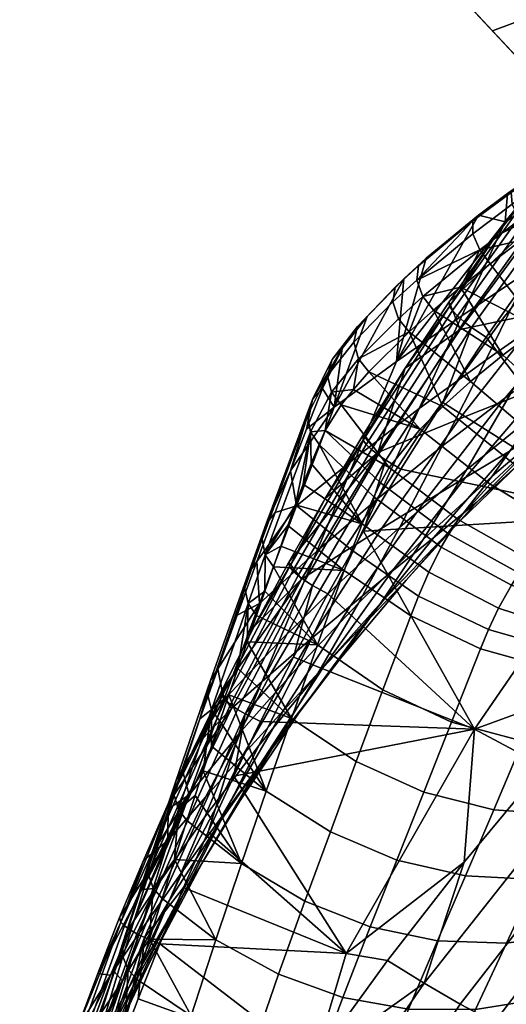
# Model space of a CAD drawing. Header units: millimetres. Extents: x -271 to 271, y -271 to 298.
# Tile 75 of 107: x -258 to -220, y 127 to 203. Entities that reach past the tile are written whole.
import ezdxf

# ---------------------------------------------------------------- set-up
doc = ezdxf.new("R2010")
doc.units = ezdxf.units.MM
doc.header["$MEASUREMENT"] = 0
for name, color, linetype in [('operadlo', 23, 'Continuous'), ('podnoz', 7, 'Continuous'), ('sedak', 23, 'Continuous')]:
    doc.layers.add(name, color=color, linetype=linetype)

msp = doc.modelspace()

# ---------------------------------------------------------------- meshes
at = {"layer": 'operadlo'}
mesh = msp.add_polyface(dxfattribs=at)
corners = [(-215.197, 188.495, 828.445), (-208.967, 194.122, 829.62), (-215.937, 189.607, 828.406), (-219.21, 187.29, 827.154), (-219.087, 185.716, 826.874), (-221.487, 183.893, 825.482), (-222.29, 184.967, 825.436), (-222.391, 187.646, 822.434), (-226.434, 184.31, 819.028), (-227.032, 183.72, 820.063), (-222.828, 187.201, 823.621), (-216.494, 191.9, 825.17), (-220.15, 189.332, 823.716), (-219.867, 189.42, 825.26), (-216.707, 191.63, 826.46), (-209.934, 196.069, 826.325), (-214.543, 181.099, 825.533), (-211.216, 183.252, 826.846), (-214.901, 190.474, 810.426), (-218.4, 183.387, 780.465), (-223.681, 179.856, 781.754), (-220.321, 187.145, 811.556), (-209.277, 193.781, 809.31), (-212.892, 186.901, 779.194), (-216.986, 188.05, 402.253), (-217.441, 190.986, 375.391), (-221.104, 186.005, 376.673), (-224.645, 180.94, 377.977), (-228.729, 176.319, 783.056), (-224.402, 180.258, 376.008), (-224.633, 180.586, 376.66), (-217.448, 190.641, 374.057), (-217.23, 190.302, 373.394), (-224.014, 179.848, 375.453), (-216.853, 189.869, 372.83), (-223.499, 179.393, 375.059), (-216.348, 189.385, 372.433), (-222.914, 178.942, 374.856), (-215.774, 188.9, 372.235), (-213.664, 195.874, 374.134), (-214.663, 188.097, 372.366), (-218.281, 183.188, 373.656), (-209.593, 195.24, 828.888), (-216.523, 190.796, 827.698), (-222.822, 186.218, 824.771), (-219.771, 188.512, 826.464), (-227.163, 182.625, 821.079)]
mesh.append_faces([[corners[k] for k in face] for face in [(0, 1, 2, 2), (2, 3, 0, 0), (0, 3, 4, 4), (5, 4, 6, 6), (3, 6, 4, 4), (7, 8, 9, 9), (10, 7, 9, 9), (11, 12, 13, 13), (12, 7, 10, 10), (11, 13, 14, 14), (13, 12, 10, 10), (14, 15, 11, 11), (4, 16, 17, 0), (18, 19, 20, 21), (22, 23, 19, 18), (24, 25, 26, 26), (24, 26, 27, 27), (21, 28, 7, 7), (21, 11, 18, 18), (7, 12, 21, 21), (12, 11, 21, 21), (11, 15, 18, 18), (29, 30, 31, 32), (33, 29, 32, 34), (35, 33, 34, 36), (37, 35, 36, 38), (31, 25, 39, 39), (31, 26, 25, 25), (30, 26, 31, 31), (38, 40, 41, 41), (2, 42, 43, 43), (42, 14, 43, 43), (44, 6, 3, 45), (45, 3, 2, 43), (13, 45, 43, 14), (10, 44, 45, 13), (46, 6, 44, 44), (10, 46, 44, 44), (46, 10, 9, 9)]])
mesh = msp.add_polyface(dxfattribs=at)
corners = [(-223.766, 182.071, 823.772), (-221.487, 183.893, 825.482), (-222.29, 184.967, 825.436), (-226.689, 181.341, 821.693), (-217.657, 178.936, 823.759), (-220.495, 176.805, 821.524), (-225.858, 180.302, 821.774), (-227.747, 178.608, 819.5), (-223.002, 174.754, 818.861), (-225.141, 172.828, 815.817), (-226.9, 171.061, 812.455), (-221.488, 166.816, 810.719), (-219.734, 168.438, 813.858), (-217.633, 170.193, 816.707), (-214.284, 164.938, 811.268), (-212.269, 166.511, 813.882), (-215.195, 172.052, 819.208), (-212.458, 173.979, 821.32), (-214.543, 181.099, 825.533), (-219.087, 185.716, 826.874), (-228.401, 167.982, 377.65), (-225.152, 173.128, 376.299), (-211.327, 164.377, 381.535), (-221.777, 178.197, 374.967), (-218.281, 183.188, 373.656), (-228.729, 176.319, 783.056), (-220.321, 187.145, 811.556), (-223.681, 179.856, 781.754), (-218.4, 183.387, 780.465), (-221.827, 176.429, 750.49), (-226.966, 172.665, 751.938), (-219.912, 173.821, 718.908), (-223.318, 167.919, 688.75), (-228.466, 163.473, 690.498), (-225.182, 169.766, 720.497), (-216.437, 180.179, 749.061), (-212.892, 186.901, 779.194), (-217.876, 172.333, 687.03), (-221.314, 167.419, 656.734), (-226.655, 162.526, 658.607), (-214.369, 177.849, 717.345), (-215.661, 172.257, 654.898), (-219.115, 168.516, 624.515), (-224.688, 163.117, 626.492), (-212.143, 176.702, 685.343), (-216.664, 171.364, 592.161), (-220.054, 169.304, 561.804), (-225.831, 162.69, 563.983), (-222.506, 165.421, 594.221), (-213.212, 173.831, 622.581), (-220.592, 173.172, 498.779), (-223.846, 171.868, 468.327), (-229.854, 163.404, 470.791), (-226.648, 165.37, 501.131), (-217.278, 174.47, 529.228), (-223.382, 167.332, 531.466), (-213.905, 175.78, 559.679), (-217.414, 180.118, 465.929), (-220.64, 179.453, 435.362), (-227.041, 170.561, 437.87), (-214.132, 180.779, 496.491), (-210.793, 181.436, 527.049), (-213.806, 188.094, 432.927), (-216.986, 188.05, 402.253), (-223.809, 178.789, 404.794), (-210.571, 188.138, 463.601), (-224.645, 180.94, 377.977), (-224.633, 180.586, 376.66), (-221.104, 186.005, 376.673), (-215.774, 188.9, 372.235), (-222.914, 178.942, 374.856)]
mesh.append_faces([[corners[k] for k in face] for face in [(0, 1, 2, 2), (2, 3, 0, 0), (4, 0, 5, 5), (1, 0, 4, 4), (6, 7, 8, 8), (5, 6, 8, 8), (6, 5, 0, 0), (9, 10, 11, 12), (13, 12, 14, 15), (8, 9, 12, 13), (5, 8, 13, 16), (4, 5, 16, 17), (1, 4, 18, 19), (20, 21, 22, 22), (23, 22, 21, 21), (22, 23, 24, 24), (25, 26, 27, 27), (28, 29, 30, 27), (31, 32, 33, 34), (35, 31, 34, 29), (36, 35, 29, 28), (37, 38, 39, 32), (40, 37, 32, 31), (41, 42, 43, 38), (44, 41, 38, 37), (45, 46, 47, 48), (49, 45, 48, 42), (50, 51, 52, 53), (54, 50, 53, 55), (56, 54, 55, 46), (57, 58, 59, 51), (60, 57, 51, 50), (61, 60, 50, 54), (62, 63, 64, 58), (65, 62, 58, 57), (63, 66, 64, 64), (67, 66, 68, 68), (69, 24, 23, 70), (21, 70, 23, 23)]])
mesh = msp.add_polyface(dxfattribs=at)
corners = [(-225.858, 180.302, 821.774), (-223.766, 182.071, 823.772), (-226.689, 181.341, 821.693), (-227.747, 178.608, 819.5), (-231.668, 176.515, 814.038), (-230.861, 175.514, 814.19), (-228.58, 179.631, 819.395), (-233.771, 173.939, 807.927), (-232.068, 174.15, 811.207), (-225.141, 172.828, 815.817), (-223.002, 174.754, 818.861), (-228.165, 182.725, 816.943), (-230.996, 179.794, 812.066), (-231.748, 179.028, 812.79), (-228.827, 182.068, 817.881), (-233.719, 176.475, 806.966), (-226.434, 184.31, 819.028), (-227.032, 183.72, 820.063), (-235.239, 173.361, 796.565), (-232.929, 177.312, 806.458), (-234.461, 174.227, 796.249), (-223.681, 179.856, 781.754), (-226.966, 172.665, 751.938), (-231.849, 168.899, 753.403), (-228.729, 176.319, 783.056), (-220.64, 179.453, 435.362), (-223.809, 178.789, 404.794), (-230.178, 169.254, 407.412), (-227.041, 170.561, 437.87), (-224.645, 180.94, 377.977), (-228.06, 175.796, 379.301), (-233.543, 172.787, 784.369), (-222.391, 187.646, 822.434), (-231.074, 169.896, 378.706), (-231.314, 170.212, 379.348), (-224.633, 180.586, 376.66), (-224.402, 180.258, 376.008), (-230.676, 169.509, 378.16), (-224.014, 179.848, 375.453), (-230.151, 169.085, 377.768), (-223.499, 179.393, 375.059), (-222.29, 184.967, 825.436), (-227.163, 182.625, 821.079), (-229.019, 180.926, 818.814), (-232.031, 177.82, 813.533), (-234.061, 175.239, 807.513), (-235.604, 172.142, 796.932)]
mesh.append_faces([[corners[k] for k in face] for face in [(0, 1, 2, 2), (3, 0, 2, 2), (4, 5, 3, 3), (2, 6, 3, 3), (6, 4, 3, 3), (7, 8, 4, 4), (4, 8, 5, 5), (5, 9, 3, 3), (9, 10, 3, 3), (11, 12, 13, 13), (14, 11, 13, 13), (15, 13, 12, 12), (16, 11, 14, 14), (17, 16, 14, 14), (18, 15, 19, 19), (12, 19, 15, 15), (19, 20, 18, 18), (21, 22, 23, 24), (25, 26, 27, 28), (26, 29, 30, 30), (27, 26, 30, 30), (31, 20, 19, 19), (12, 31, 19, 19), (24, 11, 16, 16), (31, 11, 24, 24), (12, 11, 31, 31), (32, 24, 16, 16), (33, 34, 35, 36), (37, 33, 36, 38), (39, 37, 38, 40), (35, 30, 29, 29), (2, 41, 42, 42), (43, 6, 2, 42), (14, 43, 42, 17), (44, 4, 6, 43), (13, 44, 43, 14), (45, 7, 4, 44), (15, 45, 44, 13), (18, 46, 45, 15)]])
mesh = msp.add_polyface(dxfattribs=at)
corners = [(-232.068, 174.15, 811.207), (-233.771, 173.939, 807.927), (-233.02, 172.948, 808.112), (-234.721, 169.889, 797.445), (-235.389, 170.875, 797.25), (-235.334, 168.405, 791.808), (-235.959, 166.804, 785.728), (-234.245, 170.981, 801.596), (-236.557, 165.201, 779.645), (-238.898, 161.344, 761.223), (-230.861, 175.514, 814.19), (-226.9, 171.061, 812.455), (-225.141, 172.828, 815.817), (-229.289, 168.098, 805.059), (-236.928, 167.835, 772.436), (-235.239, 173.361, 796.565), (-235.704, 171.071, 784.572), (-238.824, 163.731, 760.591), (-234.461, 174.227, 796.249), (-223.947, 164.063, 803.829), (-221.488, 166.816, 810.719), (-231.393, 163.744, 789.413), (-230.478, 165.841, 797.215), (-229.963, 166.92, 801.152), (-228.729, 176.319, 783.056), (-231.849, 168.899, 753.403), (-236.472, 165.145, 754.879), (-233.543, 172.787, 784.369), (-226.966, 172.665, 751.938), (-230.177, 165.698, 722.108), (-234.892, 161.631, 723.737), (-221.827, 176.429, 750.49), (-225.182, 169.766, 720.497), (-223.846, 171.868, 468.327), (-227.041, 170.561, 437.87), (-232.997, 161.434, 440.447), (-229.854, 163.404, 470.791), (-231.346, 170.573, 380.646), (-234.256, 165.701, 381.9), (-230.178, 169.254, 407.412), (-228.06, 175.796, 379.301), (-238.127, 164.609, 760.296), (-229.559, 168.667, 377.561), (-230.151, 169.085, 377.768), (-223.499, 179.393, 375.059), (-222.914, 178.942, 374.856), (-231.314, 170.212, 379.348), (-224.633, 180.586, 376.66), (-225.152, 173.128, 376.299), (-228.401, 167.982, 377.65), (-235.604, 172.142, 796.932), (-234.061, 175.239, 807.513), (-239.126, 162.551, 760.929)]
mesh.append_faces([[corners[k] for k in face] for face in [(0, 1, 2, 2), (3, 4, 5, 5), (6, 5, 4, 4), (7, 4, 3, 3), (2, 1, 7, 7), (4, 7, 1, 1), (8, 6, 4, 4), (9, 8, 4, 4), (10, 11, 12, 12), (2, 13, 11, 11), (2, 11, 0, 0), (10, 0, 11, 11), (14, 15, 16, 16), (17, 15, 14, 14), (16, 15, 18, 18), (11, 13, 19, 20), (21, 3, 5, 5), (6, 21, 5, 5), (3, 22, 23, 7), (7, 23, 13, 13), (2, 7, 13, 13), (24, 25, 26, 27), (28, 29, 30, 25), (31, 32, 29, 28), (33, 34, 35, 36), (37, 38, 39, 39), (39, 40, 37, 37), (26, 41, 14, 14), (16, 18, 27, 27), (14, 16, 27, 27), (14, 27, 26, 26), (42, 43, 44, 45), (46, 37, 40, 40), (40, 47, 46, 46), (38, 37, 46, 46), (45, 48, 49, 42), (50, 4, 1, 51), (52, 9, 4, 50), (17, 52, 50, 15)]])
mesh = msp.add_polyface(dxfattribs=at)
corners = [(-238.256, 160.396, 761.411), (-237.692, 161.996, 767.488), (-238.898, 161.344, 761.223), (-237.127, 163.598, 773.565), (-236.557, 165.201, 779.645), (-236.928, 167.835, 772.436), (-238.127, 164.609, 760.296), (-238.824, 163.731, 760.591), (-232.779, 160.131, 775.575), (-232.197, 161.708, 781.674), (-231.393, 163.744, 789.413), (-230.478, 165.841, 797.215), (-234.721, 169.889, 797.445), (-235.959, 166.804, 785.728), (-234.85, 154.357, 753.203), (-238.916, 158.516, 754.272), (-231.849, 168.899, 753.403), (-234.892, 161.631, 723.737), (-239.322, 157.579, 725.38), (-236.472, 165.145, 754.879), (-230.177, 165.698, 722.108), (-233.313, 159.013, 692.271), (-237.857, 154.553, 694.064), (-228.466, 163.473, 690.498), (-231.677, 157.595, 660.511), (-236.375, 152.643, 662.442), (-226.655, 162.526, 658.607), (-229.923, 157.652, 628.509), (-234.816, 152.138, 630.559), (-229.854, 163.404, 470.791), (-232.997, 161.434, 440.447), (-238.492, 152.09, 443.087), (-235.424, 154.742, 473.316), (-226.648, 165.37, 501.131), (-232.291, 157.391, 503.54), (-227.041, 170.561, 437.87), (-230.178, 169.254, 407.412), (-236.078, 159.464, 410.101), (-234.256, 165.701, 381.9), (-237.053, 160.768, 383.17), (-239.738, 155.776, 384.456), (-241.047, 156.666, 730.46), (-239.528, 160.815, 746.035), (-236.755, 160.1, 381.258), (-237.004, 160.404, 381.889), (-231.314, 170.212, 379.348), (-231.074, 169.896, 378.706), (-236.349, 159.734, 380.719), (-230.676, 169.509, 378.16), (-235.818, 159.339, 380.329), (-230.151, 169.085, 377.768), (-235.219, 158.953, 380.118), (-229.559, 168.667, 377.561), (-231.278, 163.183, 378.911), (-234.046, 158.323, 380.186), (-240.465, 158.757, 746.661), (-240.219, 157.569, 746.949), (-239.126, 162.551, 760.929), (-240.193, 159.928, 746.329), (-239.573, 156.638, 747.132)]
mesh.append_faces([[corners[k] for k in face] for face in [(0, 1, 2, 2), (3, 2, 1, 1), (2, 3, 4, 4), (5, 6, 7, 7), (3, 8, 9, 4), (8, 3, 1, 1), (4, 9, 10, 10), (11, 12, 10, 10), (4, 10, 13, 13), (8, 1, 0, 0), (14, 0, 15, 15), (16, 17, 18, 19), (20, 21, 22, 17), (23, 24, 25, 21), (26, 27, 28, 24), (29, 30, 31, 32), (33, 29, 32, 34), (35, 36, 37, 30), (36, 38, 39, 39), (37, 39, 40, 40), (36, 39, 37, 37), (18, 41, 42, 42), (6, 19, 42, 42), (42, 19, 18, 18), (43, 44, 45, 46), (47, 43, 46, 48), (49, 47, 48, 50), (51, 49, 50, 52), (44, 39, 38, 38), (44, 40, 39, 39), (45, 44, 38, 38), (52, 53, 54, 51), (55, 56, 2, 57), (58, 55, 57, 7), (56, 59, 15, 15), (2, 15, 0, 0), (56, 15, 2, 2), (7, 6, 42, 58), (41, 58, 42, 42)]])
mesh = msp.add_polyface(dxfattribs=at)
corners = [(-232.197, 161.708, 781.674), (-232.779, 160.131, 775.575), (-227.623, 156.6, 776.145), (-227.026, 158.141, 782.243), (-226.23, 159.987, 789.349), (-221.609, 155.547, 782.487), (-220.835, 157.199, 788.922), (-231.393, 163.744, 789.413), (-219.836, 158.977, 795.468), (-215.205, 155.381, 788.129), (-214.201, 156.979, 793.96), (-225.261, 161.93, 796.553), (-230.478, 165.841, 797.215), (-219.224, 159.923, 798.788), (-213.572, 157.841, 796.916), (-224.688, 162.949, 800.2), (-229.963, 166.92, 801.152), (-206.954, 157.539, 797.128), (-207.731, 156.703, 794.583), (-201.703, 156.51, 791.79), (-200.967, 157.225, 793.891), (-212.779, 158.784, 799.864), (-218.444, 160.958, 802.097), (-223.947, 164.063, 803.829), (-229.289, 168.098, 805.059), (-210.398, 161.036, 805.479), (-204.719, 159.501, 801.975), (-215.988, 163.475, 808.394), (-221.488, 166.816, 810.719), (-208.789, 162.329, 808.046), (-203.249, 160.611, 804.193), (-214.284, 164.938, 811.268), (-219.734, 168.438, 813.858), (-206.908, 163.71, 810.386), (-201.553, 161.789, 806.219), (-212.269, 166.511, 813.882), (-204.768, 165.16, 812.456), (-199.641, 163.019, 808.019), (-209.953, 168.171, 816.185), (-197.4, 165.776, 383.301), (-204.234, 159.103, 384.508), (-211.327, 164.377, 381.535), (-210.896, 152.143, 385.782), (-222.682, 147.833, 385.367), (-231.278, 163.183, 378.911), (-234.046, 158.323, 380.186), (-228.401, 167.982, 377.65), (-225.182, 169.766, 720.497), (-228.466, 163.473, 690.498), (-233.313, 159.013, 692.271), (-230.177, 165.698, 722.108), (-223.318, 167.919, 688.75), (-226.655, 162.526, 658.607), (-231.677, 157.595, 660.511), (-224.688, 163.117, 626.492), (-227.993, 159.379, 596.327), (-233.121, 153.255, 598.474), (-229.923, 157.652, 628.509), (-221.314, 167.419, 656.734), (-225.831, 162.69, 563.983), (-229.093, 160.036, 533.761), (-234.404, 152.604, 536.106), (-231.232, 155.957, 566.21), (-222.506, 165.421, 594.221), (-219.115, 168.516, 624.515), (-223.382, 167.332, 531.466), (-226.648, 165.37, 501.131), (-232.291, 157.391, 503.54), (-220.054, 169.304, 561.804), (-229.559, 168.667, 377.561)]
mesh.append_faces([[corners[k] for k in face] for face in [(0, 1, 2, 3), (4, 3, 5, 6), (7, 0, 3, 4), (8, 6, 9, 10), (11, 4, 6, 8), (12, 7, 4, 11), (13, 8, 10, 14), (15, 11, 8, 13), (16, 12, 11, 15), (17, 18, 19, 20), (21, 14, 18, 17), (22, 13, 14, 21), (23, 15, 13, 22), (24, 16, 15, 23), (25, 21, 17, 26), (27, 22, 21, 25), (28, 23, 22, 27), (29, 25, 26, 30), (31, 27, 25, 29), (32, 28, 27, 31), (33, 29, 30, 34), (35, 31, 29, 33), (36, 33, 34, 37), (38, 35, 33, 36), (39, 40, 41, 41), (42, 41, 40, 40), (43, 44, 41, 41), (43, 45, 44, 44), (46, 41, 44, 44), (47, 48, 49, 50), (51, 52, 53, 48), (54, 55, 56, 57), (58, 54, 57, 52), (59, 60, 61, 62), (63, 59, 62, 55), (64, 63, 55, 54), (65, 66, 67, 60), (68, 65, 60, 59), (69, 46, 44, 44)]])
mesh = msp.add_polyface(dxfattribs=at)
corners = [(-212.259, 136.855, 708.746), (-214.729, 132.017, 686.843), (-209.104, 133.694, 686.113), (-206.436, 138.485, 708.081), (-228.707, 137.692, 709.591), (-230.756, 132.505, 687.712), (-225.554, 131.423, 687.643), (-223.395, 136.458, 709.501), (-209.759, 141.792, 730.488), (-203.734, 143.373, 729.925), (-215.582, 141.196, 730.908), (-217.912, 136.179, 709.219), (-221.203, 141.585, 731.182), (-226.623, 142.958, 731.312), (-207.196, 146.91, 752.62), (-200.98, 148.414, 752.057), (-213.184, 146.403, 753.034), (-218.942, 146.895, 753.299), (-224.473, 148.384, 753.416), (-229.775, 150.872, 753.384), (-231.842, 145.317, 731.297), (-210.68, 151.896, 776.214), (-204.539, 152.291, 775.69), (-216.574, 152.483, 776.464), (-222.222, 154.051, 776.441), (-227.623, 156.6, 776.145), (-210.036, 153.278, 782), (-203.881, 153.603, 781.27), (-215.945, 153.926, 782.406), (-221.609, 155.547, 782.487), (-227.026, 158.141, 782.243), (-209.342, 154.533, 786.972), (-203.244, 154.654, 785.451), (-215.205, 155.381, 788.129), (-220.835, 157.199, 788.922), (-208.358, 155.937, 792.029), (-202.307, 155.851, 789.675), (-214.201, 156.979, 793.96), (-207.731, 156.703, 794.583), (-201.703, 156.51, 791.79), (-213.572, 157.841, 796.916), (-203.338, 136.291, 685.161), (-201.894, 138.67, 696.215), (-204.859, 133.791, 673.385), (-214.77, 143.1, 388.36), (-212.262, 141.378, 390.091), (-223.794, 126.531, 392.918), (-226.596, 128.151, 391.185), (-199.722, 155.373, 387.491), (-197.605, 153.764, 389.627), (-209.887, 139.855, 392.291), (-201.955, 157.175, 385.778), (-223.502, 137.538, 388.52), (-217.32, 144.953, 387.118), (-210.896, 152.143, 385.782), (-204.234, 159.103, 384.508), (-222.682, 147.833, 385.367), (-232.62, 130.457, 389.389), (-211.327, 164.377, 381.535)]
mesh.append_faces([[corners[k] for k in face] for face in [(0, 1, 2, 3), (4, 5, 6, 7), (8, 0, 3, 9), (10, 11, 0, 8), (12, 7, 11, 10), (13, 4, 7, 12), (14, 8, 9, 15), (16, 10, 8, 14), (17, 12, 10, 16), (18, 13, 12, 17), (19, 20, 13, 18), (21, 16, 14, 22), (23, 17, 16, 21), (24, 18, 17, 23), (25, 19, 18, 24), (26, 21, 22, 27), (28, 23, 21, 26), (29, 24, 23, 28), (30, 25, 24, 29), (31, 26, 27, 32), (33, 28, 26, 31), (34, 29, 28, 33), (35, 31, 32, 36), (37, 33, 31, 35), (38, 35, 36, 39), (40, 37, 35, 38), (2, 41, 42, 42), (2, 43, 41, 41), (42, 3, 2, 2), (44, 45, 46, 47), (48, 49, 50, 45), (51, 48, 45, 44), (47, 52, 53, 44), (44, 54, 55, 51), (54, 44, 53, 53), (56, 54, 53, 53), (56, 52, 57, 57), (53, 52, 56, 56), (58, 54, 56, 56)]])
mesh = msp.add_polyface(dxfattribs=at)
corners = [(-232.779, 160.131, 775.575), (-234.85, 154.357, 753.203), (-229.775, 150.872, 753.384), (-227.623, 156.6, 776.145), (-238.256, 160.396, 761.411), (-240.287, 154.587, 739.334), (-236.859, 148.66, 731.138), (-240.997, 152.537, 731.535), (-238.916, 158.516, 754.272), (-239.573, 156.638, 747.132), (-241.701, 150.487, 723.735), (-222.682, 147.833, 385.367), (-236.703, 153.406, 381.476), (-234.046, 158.323, 380.186), (-239.249, 148.433, 382.78), (-234.892, 161.631, 723.737), (-237.857, 154.553, 694.064), (-242.092, 150.108, 695.874), (-239.322, 157.579, 725.38), (-233.313, 159.013, 692.271), (-236.375, 152.643, 662.442), (-240.746, 147.688, 664.395), (-231.677, 157.595, 660.511), (-234.816, 152.138, 630.559), (-239.363, 146.595, 632.638), (-229.923, 157.652, 628.509), (-233.121, 153.255, 598.474), (-237.885, 147.07, 600.657), (-231.232, 155.957, 566.21), (-234.404, 152.604, 536.106), (-239.311, 145.056, 538.496), (-236.25, 149.127, 568.48), (-227.993, 159.379, 596.327), (-232.291, 157.391, 503.54), (-235.424, 154.742, 473.316), (-240.549, 145.907, 475.896), (-237.51, 149.257, 506.003), (-229.093, 160.036, 533.761), (-232.997, 161.434, 440.447), (-236.078, 159.464, 410.101), (-241.498, 149.438, 412.856), (-238.492, 152.09, 443.087), (-239.738, 155.776, 384.456), (-242.308, 150.728, 385.755), (-243.938, 148.62, 700.284), (-242.549, 152.514, 714.885), (-241.047, 156.666, 730.46), (-241.982, 150.073, 383.871), (-242.24, 150.363, 384.492), (-237.004, 160.404, 381.889), (-236.755, 160.1, 381.258), (-241.57, 149.729, 383.339), (-236.349, 159.734, 380.719), (-241.036, 149.362, 382.95), (-235.818, 159.339, 380.329), (-240.434, 149.007, 382.734), (-235.219, 158.953, 380.118), (-243.332, 150.465, 715.491), (-243.05, 149.326, 715.762), (-240.219, 157.569, 746.949), (-240.465, 158.757, 746.661), (-243.134, 151.61, 715.174), (-240.193, 159.928, 746.329)]
mesh.append_faces([[corners[k] for k in face] for face in [(0, 1, 2, 3), (0, 4, 1, 1), (1, 5, 6, 6), (7, 6, 5, 5), (8, 9, 1, 1), (6, 7, 10, 10), (1, 9, 5, 5), (11, 12, 13, 13), (11, 14, 12, 12), (15, 16, 17, 18), (19, 20, 21, 16), (22, 23, 24, 20), (25, 26, 27, 23), (28, 29, 30, 31), (32, 28, 31, 26), (33, 34, 35, 36), (37, 33, 36, 29), (38, 39, 40, 41), (39, 42, 43, 43), (40, 39, 43, 43), (17, 44, 45, 45), (46, 18, 45, 45), (45, 18, 17, 17), (47, 48, 49, 50), (51, 47, 50, 52), (53, 51, 52, 54), (55, 53, 54, 56), (48, 43, 42, 49), (56, 13, 12, 12), (12, 14, 55, 55), (55, 56, 12, 12), (57, 58, 59, 60), (61, 57, 60, 62), (59, 7, 5, 5), (59, 5, 9, 9), (10, 7, 58, 58), (7, 59, 58, 58), (62, 46, 45, 61), (44, 61, 45, 45)]])
mesh = msp.add_polyface(dxfattribs=at)
corners = [(-233.848, 139.88, 709.489), (-235.816, 134.508, 687.561), (-230.756, 132.505, 687.712), (-228.707, 137.692, 709.591), (-238.818, 143.023, 709.195), (-240.735, 137.43, 687.19), (-231.842, 145.317, 731.297), (-226.623, 142.958, 731.312), (-236.859, 148.66, 731.138), (-234.85, 154.357, 753.203), (-229.775, 150.872, 753.384), (-242.721, 131.517, 663.729), (-245.914, 137.73, 675.143), (-241.701, 150.487, 723.735), (-243.686, 144.598, 701.31), (-244.943, 140.758, 686.681), (-244.318, 142.678, 693.996), (-243.046, 146.518, 708.623), (-242.398, 148.438, 715.935), (-241.317, 144.178, 383.896), (-222.682, 147.833, 385.367), (-232.62, 130.457, 389.389), (-243.305, 139.885, 385.021), (-239.249, 148.433, 382.78), (-245.21, 135.558, 386.154), (-240.746, 147.688, 664.395), (-243.558, 141.041, 634.741), (-247.395, 135.492, 636.863), (-244.783, 142.745, 666.366), (-237.857, 154.553, 694.064), (-242.092, 150.108, 695.874), (-239.363, 146.595, 632.638), (-242.276, 140.843, 602.871), (-246.292, 134.593, 605.11), (-236.375, 152.643, 662.442), (-237.885, 147.07, 600.657), (-240.88, 142.22, 570.788), (-245.115, 135.256, 573.127), (-234.816, 152.138, 630.559), (-239.311, 145.056, 538.496), (-242.301, 140.991, 508.512), (-246.656, 132.616, 511.062), (-243.805, 137.416, 540.925), (-236.25, 149.127, 568.48), (-233.121, 153.255, 598.474), (-237.51, 149.257, 506.003), (-240.549, 145.907, 475.896), (-245.223, 136.923, 478.524), (-234.404, 152.604, 536.106), (-238.492, 152.09, 443.087), (-241.498, 149.438, 412.856), (-246.426, 139.201, 415.67), (-243.521, 142.554, 445.784), (-235.424, 154.742, 473.316), (-242.308, 150.728, 385.755), (-244.395, 146.408, 386.868), (-245.305, 144.728, 685.682), (-242.24, 150.363, 384.492), (-240.434, 149.007, 382.734), (-243.05, 149.326, 715.762), (-245.606, 141.601, 686.52)]
mesh.append_faces([[corners[k] for k in face] for face in [(0, 1, 2, 3), (4, 5, 1, 0), (6, 0, 3, 7), (8, 4, 0, 6), (9, 8, 6, 10), (11, 5, 12, 12), (4, 8, 13, 13), (4, 14, 5, 5), (15, 5, 16, 16), (5, 14, 16, 16), (4, 17, 14, 14), (13, 18, 4, 4), (18, 17, 4, 4), (19, 20, 21, 21), (19, 21, 22, 22), (20, 19, 23, 23), (21, 24, 22, 22), (25, 26, 27, 28), (29, 25, 28, 30), (31, 32, 33, 26), (34, 31, 26, 25), (35, 36, 37, 32), (38, 35, 32, 31), (39, 40, 41, 42), (43, 39, 42, 36), (44, 43, 36, 35), (45, 46, 47, 40), (48, 45, 40, 39), (49, 50, 51, 52), (53, 49, 52, 46), (50, 54, 55, 55), (28, 56, 30, 30), (54, 57, 55, 55), (58, 19, 22, 22), (23, 19, 58, 58), (59, 17, 18, 18), (59, 14, 17, 17), (60, 14, 59, 59), (13, 59, 18, 18)]])
mesh = msp.add_polyface(dxfattribs=at)
corners = [(-245.914, 137.73, 675.143), (-240.735, 137.43, 687.19), (-244.943, 140.758, 686.681), (-243.558, 141.041, 634.741), (-246.292, 134.593, 605.11), (-249.926, 128.339, 607.369), (-247.395, 135.492, 636.863), (-242.276, 140.843, 602.871), (-245.115, 135.256, 573.127), (-248.95, 128.257, 575.492), (-240.88, 142.22, 570.788), (-243.805, 137.416, 540.925), (-247.88, 129.705, 543.387), (-242.301, 140.991, 508.512), (-245.223, 136.923, 478.524), (-249.437, 127.814, 481.194), (-246.656, 132.616, 511.062), (-243.521, 142.554, 445.784), (-246.426, 139.201, 415.67), (-250.856, 128.781, 418.536), (-248.074, 132.852, 448.531), (-240.549, 145.907, 475.896), (-248.318, 137.659, 389.121), (-250.153, 133.233, 390.26), (-241.498, 149.438, 412.856), (-244.395, 146.408, 386.868), (-246.398, 142.051, 387.99), (-246.367, 141.658, 674.163), (-244.783, 142.745, 666.366), (-247.416, 138.586, 662.643), (-248.485, 135.407, 650.724), (-245.305, 144.728, 685.682), (-243.938, 148.62, 700.284), (-242.092, 150.108, 695.874), (-249.789, 132.604, 388.423), (-250.058, 132.871, 389.028), (-242.24, 150.363, 384.492), (-241.982, 150.073, 383.871), (-249.371, 132.299, 387.902), (-241.57, 149.729, 383.339), (-248.834, 131.981, 387.516), (-241.036, 149.362, 382.95), (-248.229, 131.678, 387.29), (-240.434, 149.007, 382.734), (-243.305, 139.885, 385.021), (-245.21, 135.558, 386.154), (-245.932, 142.691, 686.266), (-245.606, 141.601, 686.52), (-243.05, 149.326, 715.762), (-243.332, 150.465, 715.491), (-245.808, 143.81, 685.964), (-243.134, 151.61, 715.174), (-247.914, 136.558, 663.212), (-247.549, 135.506, 663.453), (-247.852, 137.658, 662.921), (-244.318, 142.678, 693.996), (-243.686, 144.598, 701.31), (-246.87, 134.702, 663.604), (-249.538, 132.227, 638.804), (-249.904, 131.289, 639.078)]
mesh.append_faces([[corners[k] for k in face] for face in [(0, 1, 2, 2), (3, 4, 5, 6), (7, 8, 9, 4), (10, 11, 12, 8), (13, 14, 15, 16), (17, 18, 19, 20), (21, 17, 20, 14), (18, 22, 23, 23), (24, 25, 26, 26), (18, 26, 22, 22), (24, 26, 18, 18), (27, 28, 29, 29), (30, 29, 28, 28), (30, 28, 6, 6), (31, 28, 27, 27), (32, 33, 31, 31), (34, 35, 36, 37), (38, 34, 37, 39), (40, 38, 39, 41), (42, 40, 41, 43), (36, 26, 25, 25), (35, 22, 26, 26), (35, 23, 22, 22), (35, 26, 36, 36), (43, 44, 45, 42), (46, 47, 48, 49), (50, 46, 49, 51), (52, 53, 47, 46), (54, 52, 46, 50), (47, 55, 56, 56), (47, 0, 2, 2), (47, 2, 55, 55), (53, 0, 47, 47), (0, 53, 57, 57), (50, 27, 29, 54), (51, 32, 31, 50), (54, 30, 58, 59), (27, 50, 31, 31), (30, 54, 29, 29)]])
mesh = msp.add_polyface(dxfattribs=at)
corners = [(-222.049, 117.159, 616.38), (-224.116, 112.331, 592.743), (-219.459, 114.556, 591.895), (-217.104, 119.148, 615.543), (-219.761, 122.026, 639.883), (-214.567, 123.862, 639.086), (-217.304, 126.966, 663.341), (-211.889, 128.708, 662.589), (-214.729, 132.017, 686.843), (-209.104, 133.694, 686.113), (-220.211, 131.26, 687.353), (-222.608, 126.109, 663.869), (-217.912, 136.179, 709.219), (-212.259, 136.855, 708.746), (-218.289, 112.126, 558.827), (-223.783, 106.023, 544.337), (-219.387, 110.391, 548.151), (-217.167, 113.907, 569.494), (-221.666, 110.159, 568.144), (-216.019, 115.735, 580.151), (-214.844, 117.612, 590.797), (-213.505, 119.76, 602.634), (-212.133, 121.968, 614.453), (-210.729, 124.232, 626.257), (-220.154, 108.941, 464.775), (-223.185, 106.019, 431.215), (-215.842, 117.253, 429.065), (-212.633, 118.944, 462.664), (-216.951, 112.186, 498.284), (-209.261, 120.925, 496.215), (-218.053, 115.422, 413.227), (-213.139, 122.744, 411.301), (-222.672, 107.945, 415.226), (-222.537, 105.452, 516.067), (-213.557, 115.783, 531.722), (-209.949, 119.788, 565.082), (-221.51, 107.055, 526.77), (-220.46, 108.701, 537.465), (-208.058, 122.043, 581.75), (-206.105, 124.51, 598.412), (-215.043, 122.684, 404.363), (-213.862, 122.554, 407.838), (-223.382, 107.599, 411.601), (-224.623, 107.562, 407.946), (-216.678, 123.157, 401.007), (-226.399, 107.869, 404.413), (-207.731, 138.594, 394.911), (-205.873, 137.643, 397.868), (-218.732, 123.977, 397.904), (-209.887, 139.855, 392.291), (-221.137, 125.117, 395.177), (-212.262, 141.378, 390.091), (-223.794, 126.531, 392.918), (-207.97, 129.86, 409.454)]
mesh.append_faces([[corners[k] for k in face] for face in [(0, 1, 2, 3), (4, 0, 3, 5), (6, 4, 5, 7), (8, 6, 7, 9), (10, 11, 6, 8), (12, 10, 8, 13), (14, 15, 16, 16), (17, 18, 14, 14), (18, 17, 19, 19), (2, 19, 20, 20), (3, 21, 22, 22), (2, 20, 21, 21), (3, 22, 23, 23), (23, 5, 3, 3), (3, 2, 21, 21), (18, 19, 2, 2), (24, 25, 26, 27), (28, 24, 27, 29), (30, 31, 26, 26), (32, 30, 26, 26), (33, 28, 34, 34), (16, 34, 35, 35), (33, 34, 36, 36), (34, 37, 36, 36), (35, 14, 16, 16), (35, 17, 14, 14), (19, 17, 35, 35), (16, 37, 34, 34), (38, 20, 19, 19), (39, 21, 20, 20), (35, 38, 19, 19), (40, 41, 42, 43), (44, 40, 43, 45), (46, 47, 44, 48), (49, 46, 48, 50), (51, 49, 50, 52), (41, 31, 30, 30), (41, 53, 31, 31), (42, 41, 30, 30)]])
mesh = msp.add_polyface(dxfattribs=at)
corners = [(-248.039, 113.67, 593.235), (-249.575, 107.687, 569.611), (-244.631, 106.008, 569.955), (-243.17, 111.74, 593.637), (-246.403, 119.67, 616.794), (-241.582, 117.507, 617.214), (-253, 113.851, 584.223), (-251.529, 119.119, 604.258), (-244.62, 125.608, 640.277), (-249.735, 125.3, 627.785), (-242.721, 131.517, 663.729), (-247.843, 131.569, 651.665), (-246.87, 134.702, 663.604), (-248.798, 128.435, 639.726), (-250.654, 122.163, 615.844), (-240.573, 113.917, 393.193), (-245.676, 105.71, 394.913), (-253.335, 113.975, 391.798), (-251.877, 118.321, 390.663), (-247.034, 131.197, 387.296), (-235.136, 122.018, 391.549), (-248.727, 126.933, 388.411), (-250.341, 122.641, 389.534), (-246.292, 134.593, 605.11), (-248.95, 128.257, 575.492), (-252.378, 121.243, 577.879), (-249.926, 128.339, 607.369), (-245.115, 135.256, 573.127), (-247.88, 129.705, 543.387), (-251.53, 121.944, 545.876), (-246.656, 132.616, 511.062), (-249.437, 127.814, 481.194), (-253.185, 118.605, 483.899), (-250.569, 124.156, 513.645), (-243.805, 137.416, 540.925), (-245.223, 136.923, 478.524), (-248.074, 132.852, 448.531), (-252.145, 123.009, 451.322), (-246.426, 139.201, 415.67), (-250.153, 133.233, 390.26), (-251.854, 128.906, 391.375), (-250.856, 128.781, 418.536), (-250.573, 129.046, 626.882), (-249.538, 132.227, 638.804), (-247.395, 135.492, 636.863), (-248.485, 135.407, 650.724), (-250.058, 132.871, 389.028), (-248.229, 131.678, 387.29), (-245.21, 135.558, 386.154), (-249.903, 130.21, 639.358), (-249.496, 129.197, 639.586), (-247.549, 135.506, 663.453), (-247.914, 136.558, 663.212), (-249.904, 131.289, 639.078), (-247.852, 137.658, 662.921), (-251.827, 123.859, 615.498), (-251.376, 122.884, 615.715)]
mesh.append_faces([[corners[k] for k in face] for face in [(0, 1, 2, 3), (4, 0, 3, 5), (0, 6, 1, 1), (7, 0, 4, 4), (4, 8, 9, 9), (8, 10, 11, 11), (10, 12, 11, 11), (11, 13, 8, 8), (9, 14, 4, 4), (13, 9, 8, 8), (7, 4, 14, 14), (15, 16, 17, 17), (17, 18, 15, 15), (19, 20, 21, 21), (15, 18, 22, 22), (23, 24, 25, 26), (27, 28, 29, 24), (30, 31, 32, 33), (34, 30, 33, 28), (35, 36, 37, 31), (38, 39, 40, 40), (41, 38, 40, 40), (42, 43, 44, 44), (26, 42, 44, 44), (45, 44, 43, 43), (46, 40, 39, 39), (47, 19, 21, 21), (47, 21, 22, 22), (19, 47, 48, 48), (49, 50, 51, 52), (53, 49, 52, 54), (55, 56, 50, 49), (51, 11, 12, 12), (50, 13, 11, 11), (56, 14, 9, 9), (50, 9, 13, 13), (51, 50, 11, 11), (56, 9, 50, 50), (42, 53, 43, 43)]])
mesh = msp.add_polyface(dxfattribs=at)
corners = [(-224.116, 112.331, 592.743), (-226.024, 107.656, 568.977), (-221.666, 110.159, 568.144), (-219.459, 114.556, 591.895), (-228.816, 110.937, 593.341), (-230.5, 105.99, 569.574), (-226.97, 116.001, 616.966), (-222.049, 117.159, 616.38), (-231.865, 115.673, 617.3), (-233.559, 110.374, 593.689), (-236.736, 116.175, 617.383), (-238.343, 110.642, 593.788), (-241.582, 117.507, 617.214), (-243.17, 111.74, 593.637), (-224.881, 121.041, 640.441), (-219.761, 122.026, 639.883), (-229.927, 120.906, 640.759), (-234.898, 121.623, 640.838), (-239.797, 123.19, 640.677), (-244.62, 125.608, 640.277), (-246.403, 119.67, 616.794), (-222.608, 126.109, 663.869), (-217.304, 126.966, 663.341), (-227.803, 126.135, 664.171), (-232.886, 127.046, 664.249), (-237.858, 128.84, 664.101), (-242.721, 131.517, 663.729), (-225.554, 131.423, 687.643), (-220.211, 131.26, 687.353), (-230.756, 132.505, 687.712), (-235.816, 134.508, 687.561), (-240.735, 137.43, 687.19), (-223.395, 136.458, 709.501), (-217.912, 136.179, 709.219), (-245.914, 137.73, 675.143), (-246.87, 134.702, 663.604), (-222.672, 107.945, 415.226), (-215.842, 117.253, 429.065), (-223.185, 106.019, 431.215), (-218.732, 123.977, 397.904), (-216.678, 123.157, 401.007), (-226.399, 107.869, 404.413), (-228.668, 108.529, 401.158), (-221.137, 125.117, 395.177), (-231.346, 109.52, 398.324), (-223.794, 126.531, 392.918), (-234.312, 110.795, 396.021), (-226.596, 128.151, 391.185), (-237.433, 112.287, 394.307), (-223.382, 107.599, 411.601), (-218.053, 115.422, 413.227), (-245.676, 105.71, 394.913), (-240.573, 113.917, 393.193), (-235.136, 122.018, 391.549), (-229.433, 129.906, 389.992), (-223.502, 137.538, 388.52), (-232.62, 130.457, 389.389), (-247.034, 131.197, 387.296), (-250.341, 122.641, 389.534), (-245.21, 135.558, 386.154), (-248.727, 126.933, 388.411)]
mesh.append_faces([[corners[k] for k in face] for face in [(0, 1, 2, 3), (4, 5, 1, 0), (6, 4, 0, 7), (8, 9, 4, 6), (10, 11, 9, 8), (12, 13, 11, 10), (14, 6, 7, 15), (16, 8, 6, 14), (17, 10, 8, 16), (18, 12, 10, 17), (19, 20, 12, 18), (21, 14, 15, 22), (23, 16, 14, 21), (24, 17, 16, 23), (25, 18, 17, 24), (26, 19, 18, 25), (27, 23, 21, 28), (29, 24, 23, 27), (30, 25, 24, 29), (31, 26, 25, 30), (32, 27, 28, 33), (34, 35, 26, 26), (36, 37, 38, 38), (39, 40, 41, 42), (43, 39, 42, 44), (45, 43, 44, 46), (47, 45, 46, 48), (49, 50, 36, 36), (48, 51, 52, 52), (52, 53, 48, 48), (54, 47, 53, 53), (48, 53, 47, 47), (47, 54, 55, 55), (56, 54, 53, 53), (53, 57, 56, 56), (55, 54, 56, 56), (58, 53, 52, 52), (56, 57, 59, 59), (58, 60, 53, 53)]])
mesh = msp.add_polyface(dxfattribs=at)
corners = [(-252.387, 116.073, 592.672), (-248.039, 113.67, 593.235), (-251.529, 119.119, 604.258), (-248.95, 128.257, 575.492), (-251.53, 121.944, 545.876), (-254.751, 114.157, 548.386), (-252.378, 121.243, 577.879), (-250.569, 124.156, 513.645), (-253.185, 118.605, 483.899), (-256.461, 109.321, 486.633), (-254.034, 115.634, 516.257), (-247.88, 129.705, 543.387), (-249.437, 127.814, 481.194), (-252.145, 123.009, 451.322), (-255.726, 113.052, 454.149), (-248.074, 132.852, 448.531), (-250.856, 128.781, 418.536), (-254.781, 118.204, 421.447), (-255.016, 120.166, 393.624), (-256.475, 115.756, 394.759), (-251.854, 128.906, 391.375), (-253.476, 124.55, 392.496), (-254.188, 117.45, 583.382), (-254.857, 115.207, 574.943), (-253.508, 119.696, 591.819), (-255.518, 112.968, 566.502), (-249.926, 128.339, 607.369), (-252.558, 122.781, 603.39), (-251.59, 125.865, 614.959), (-250.573, 129.046, 626.882), (-256.08, 115.162, 392.969), (-256.354, 115.403, 393.557), (-250.058, 132.871, 389.028), (-249.789, 132.604, 388.423), (-255.662, 114.894, 392.459), (-249.371, 132.299, 387.902), (-255.129, 114.622, 392.072), (-248.834, 131.981, 387.516), (-254.529, 114.368, 391.837), (-248.229, 131.678, 387.29), (-250.341, 122.641, 389.534), (-251.877, 118.321, 390.663), (-251.891, 124.92, 615.228), (-251.827, 123.859, 615.498), (-249.903, 130.21, 639.358), (-249.904, 131.289, 639.078), (-253.63, 117.698, 592.347), (-253.135, 116.754, 592.553), (-251.376, 122.884, 615.715), (-253.75, 118.744, 592.085), (-250.654, 122.163, 615.844), (-253, 113.851, 584.223)]
mesh.append_faces([[corners[k] for k in face] for face in [(0, 1, 2, 2), (3, 4, 5, 6), (7, 8, 9, 10), (11, 7, 10, 4), (12, 13, 14, 8), (15, 16, 17, 13), (17, 18, 19, 19), (16, 20, 21, 21), (16, 21, 18, 18), (18, 17, 16, 16), (22, 6, 23, 23), (22, 24, 6, 6), (23, 6, 25, 25), (26, 24, 27, 27), (26, 27, 28, 28), (29, 26, 28, 28), (6, 24, 26, 26), (5, 25, 6, 6), (30, 31, 32, 33), (34, 30, 33, 35), (36, 34, 35, 37), (38, 36, 37, 39), (32, 21, 20, 20), (31, 19, 18, 18), (31, 18, 21, 21), (31, 21, 32, 32), (39, 40, 41, 38), (42, 43, 44, 45), (46, 47, 48, 43), (49, 46, 43, 42), (47, 2, 50, 48), (51, 0, 47, 47), (0, 2, 47, 47), (45, 29, 28, 42), (28, 27, 42, 42), (49, 27, 24, 24), (22, 49, 24, 24), (27, 49, 42, 42), (49, 22, 23, 23)]])
at = {"layer": 'podnoz'}
mesh = msp.add_polyface(dxfattribs=at)
corners = [(-236.144, 223.13, 5), (-233.942, 224.214, 8.5), (-236.144, 223.13, 8.5), (-203.75, 215.814, 48.504), (-203.308, 217.635, 49.537), (-175.824, 191.477, 57.621), (-176.466, 189.585, 56.485), (-203.987, 214.088, 47.218), (-176.899, 187.791, 55.067), (-204.009, 212.522, 45.722), (-177.103, 186.163, 53.416), (-203.817, 211.172, 44.074), (-177.075, 184.76, 51.595), (-201.931, 221.287, 50.77), (-174.058, 195.271, 58.972), (-176.39, 182.753, 47.743), (-202.879, 209.243, 40.59), (-229.368, 235.732, 33.437), (-230.038, 236.526, 35.005), (-231.49, 233.611, 33.437), (-202.879, 209.243, 40.59), (-176.39, 182.753, 47.743), (-182.753, 176.389, 47.743), (-209.243, 202.879, 40.59), (-235.732, 229.368, 33.437), (-233.611, 231.49, 33.437), (-215.814, 203.75, 48.504), (-189.585, 176.466, 56.485), (-191.478, 175.824, 57.621), (-217.635, 203.308, 49.537), (-214.088, 203.987, 47.218), (-187.791, 176.899, 55.067), (-212.522, 204.009, 45.722), (-186.164, 177.103, 53.416), (-211.172, 203.817, 44.074), (-184.76, 177.075, 51.595), (-195.271, 174.058, 58.972), (-165.313, 148.347, 65.711), (-169.256, 146.186, 67.175), (-221.287, 201.931, 50.77), (-247.302, 229.803, 42.567), (-245.563, 230.377, 42.138), (-242.035, 231.043, 40.531), (-240.376, 231.086, 39.377), (-243.787, 230.8, 41.458), (-182.753, 176.389, 47.743), (-209.243, 202.879, 40.59), (-238.873, 230.924, 38.035), (-237.578, 230.567, 36.558), (-236.526, 230.037, 35.005), (-235.732, 229.368, 33.437), (-177.337, 198.332, 64.424), (-174.058, 195.271, 58.972), (-201.931, 221.287, 50.77), (-195.271, 174.058, 58.972), (-198.332, 177.337, 64.424), (-231.227, 212.581, 53.519), (-247.302, 229.803, 42.567), (-221.287, 201.931, 50.77), (-169.256, 146.186, 67.175), (-187.834, 187.834, 66.9), (-221.904, 221.904, 55.718), (-226.565, 217.242, 55.168), (-193.083, 182.586, 66.281), (-182.586, 193.083, 66.281), (-217.242, 226.565, 55.168), (-165.437, 142.094, 75.33), (-159.602, 147.93, 77.394), (-198.332, 177.337, 64.424), (-231.227, 212.581, 53.519), (-257.888, 243.97, 44.819), (-177.337, 198.332, 64.424), (-237.885, 254.846, 45.689)]
mesh.append_faces([[corners[k] for k in face] for face in [(0, 1, 2, 2), (3, 4, 5, 6), (7, 3, 6, 8), (9, 7, 8, 10), (11, 9, 10, 12), (5, 4, 13, 14), (15, 16, 11, 12), (16, 17, 18, 11), (19, 20, 21, 21), (22, 19, 21, 21), (23, 24, 25, 25), (25, 22, 23, 23), (19, 22, 25, 25), (26, 27, 28, 29), (30, 31, 27, 26), (32, 33, 31, 30), (34, 35, 33, 32), (36, 28, 37, 38), (28, 36, 39, 29), (29, 39, 40, 41), (30, 26, 42, 43), (44, 42, 26, 29), (45, 35, 34, 46), (34, 32, 47, 48), (43, 47, 32, 30), (46, 34, 48, 49), (46, 49, 50, 50), (51, 52, 53, 53), (54, 55, 56, 56), (57, 58, 56, 56), (56, 58, 54, 54), (54, 59, 55, 55), (60, 61, 62, 63), (64, 65, 61, 60), (66, 67, 63, 68), (68, 63, 62, 69), (70, 69, 62, 62), (71, 65, 64, 64), (72, 65, 71, 71)]])
mesh = msp.add_polyface(dxfattribs=at)
corners = [(-228.396, 228.396, 5), (-228.396, 228.396, 8.5), (-230.055, 226.878, 8.5), (-231.907, 225.474, 5), (-231.907, 225.474, 8.5), (-233.942, 224.214, 8.5), (-236.144, 223.13, 5), (-223.129, 236.144, 5), (-223.129, 236.144, 8.5), (-224.214, 233.942, 8.5), (-225.474, 231.907, 5), (-225.474, 231.907, 8.5), (-226.878, 230.055, 8.5), (-237.588, 237.588, 12), (-228.396, 228.396, 8.5), (-226.878, 230.055, 8.5), (-236.186, 239.273, 12), (-225.474, 231.907, 8.5), (-224.214, 233.942, 8.5), (-239.273, 236.186, 12), (-233.942, 224.214, 8.5), (-231.907, 225.474, 8.5), (-230.055, 226.878, 8.5), (-241.307, 235.06, 12), (-236.144, 223.13, 8.5), (-203.308, 217.635, 49.537), (-230.8, 243.787, 41.458), (-230.377, 245.563, 42.138), (-201.931, 221.287, 50.77), (-203.75, 215.814, 48.504), (-231.043, 242.035, 40.531), (-203.987, 214.088, 47.218), (-231.086, 240.376, 39.377), (-230.924, 238.873, 38.035), (-204.009, 212.522, 45.722), (-203.817, 211.172, 44.074), (-230.567, 237.578, 36.558), (-230.038, 236.526, 35.005), (-229.368, 235.732, 33.437), (-230.155, 236.519, 33.158), (-236.526, 230.037, 35.005), (-236.519, 230.155, 33.158), (-235.732, 229.368, 33.437), (-234.243, 236.385, 31.501), (-232.944, 235.076, 32.734), (-235.076, 232.944, 32.734), (-236.385, 234.243, 31.501), (-235.299, 237.452, 29.825), (-237.452, 235.3, 29.825), (-233.611, 231.49, 33.437), (-235.732, 229.368, 33.437), (-236.519, 230.155, 33.158), (-237.282, 230.918, 32.755), (-238.009, 231.646, 32.23), (-231.49, 233.611, 33.437), (-230.155, 236.519, 33.158), (-229.368, 235.732, 33.437), (-230.918, 237.282, 32.755), (-202.879, 209.243, 40.59), (-237.885, 254.846, 45.689), (-177.337, 198.332, 64.424), (-201.931, 221.287, 50.77)]
mesh.append_faces([[corners[k] for k in face] for face in [(0, 1, 2, 2), (3, 2, 4, 4), (3, 4, 5, 5), (3, 0, 2, 2), (6, 3, 5, 5), (7, 8, 9, 9), (10, 9, 11, 11), (0, 12, 1, 1), (12, 0, 10, 10), (9, 10, 7, 7), (12, 10, 11, 11), (13, 14, 15, 15), (16, 15, 17, 17), (18, 16, 17, 17), (19, 20, 21, 21), (19, 21, 22, 22), (19, 22, 14, 13), (20, 23, 24, 24), (13, 15, 16, 16), (25, 26, 27, 28), (29, 30, 26, 25), (30, 29, 31, 32), (33, 34, 35, 36), (34, 33, 32, 31), (37, 36, 35, 35), (37, 38, 39, 39), (40, 41, 42, 42), (43, 44, 45, 46), (47, 43, 46, 48), (49, 50, 51, 51), (49, 51, 45, 45), (52, 45, 51, 51), (53, 45, 52, 52), (45, 44, 54, 49), (45, 53, 46, 46), (54, 44, 55, 56), (44, 57, 55, 55), (58, 54, 56, 56), (59, 60, 61, 61)]])
at = {"layer": 'sedak'}
mesh = msp.add_polyface(dxfattribs=at)
corners = [(-196.229, 136.632, 401.76), (-191.857, 141.31, 401.571), (-191.83, 141.097, 399.907), (-196.104, 136.511, 400.1), (-208.964, 121.216, 400.165), (-195.78, 136.207, 398.516), (-208.548, 120.88, 398.637), (-209.149, 121.373, 401.792), (-220.53, 104.915, 400.228), (-220.037, 104.567, 398.752), (-220.767, 105.097, 401.821), (-207.889, 120.361, 397.295), (-213.749, 112.325, 397.4), (-201.714, 128.157, 397.187), (-195.241, 135.707, 397.076), (-191.671, 141.293, 403.243), (-215.049, 113.309, 403.426), (-209.062, 121.31, 403.426), (-202.747, 129.055, 403.426), (-196.122, 136.537, 403.426), (-200.456, 121.556, 430.413), (-189.646, 133.751, 430.776), (-191.018, 134.68, 426.308), (-201.887, 122.392, 425.95), (-210.407, 108.645, 430.034), (-211.887, 109.388, 425.573), (-206.189, 106.798, 438.161), (-196.362, 119.439, 438.553), (-200.568, 104.231, 445.131), (-190.919, 116.508, 445.538), (-194.977, 132.2, 421.521), (-202.941, 123.021, 421.253), (-210.432, 113.45, 420.973), (-217.417, 103.504, 420.682), (-201.884, 115.641, 388.912), (-187.929, 134.509, 388.265)]
mesh.append_faces([[corners[k] for k in face] for face in [(0, 1, 2, 3), (4, 3, 5, 6), (7, 0, 3, 4), (8, 4, 6, 9), (10, 7, 4, 8), (6, 11, 12, 12), (6, 13, 11, 11), (6, 5, 13, 13), (9, 6, 12, 12), (5, 14, 13, 13), (15, 1, 0, 0), (7, 10, 16, 17), (18, 0, 7, 7), (0, 18, 19, 19), (17, 18, 7, 7), (20, 21, 22, 23), (24, 20, 23, 25), (26, 27, 20, 24), (28, 29, 27, 26), (30, 31, 23, 22), (31, 32, 25, 23), (18, 17, 31, 31), (18, 30, 19, 19), (32, 17, 16, 16), (30, 18, 31, 31), (32, 31, 17, 17), (16, 33, 32, 32), (15, 19, 30, 30), (11, 13, 34, 34), (14, 35, 13, 13), (34, 12, 11, 11), (13, 35, 34, 34)]])

doc.saveas('drawing.dxf')
